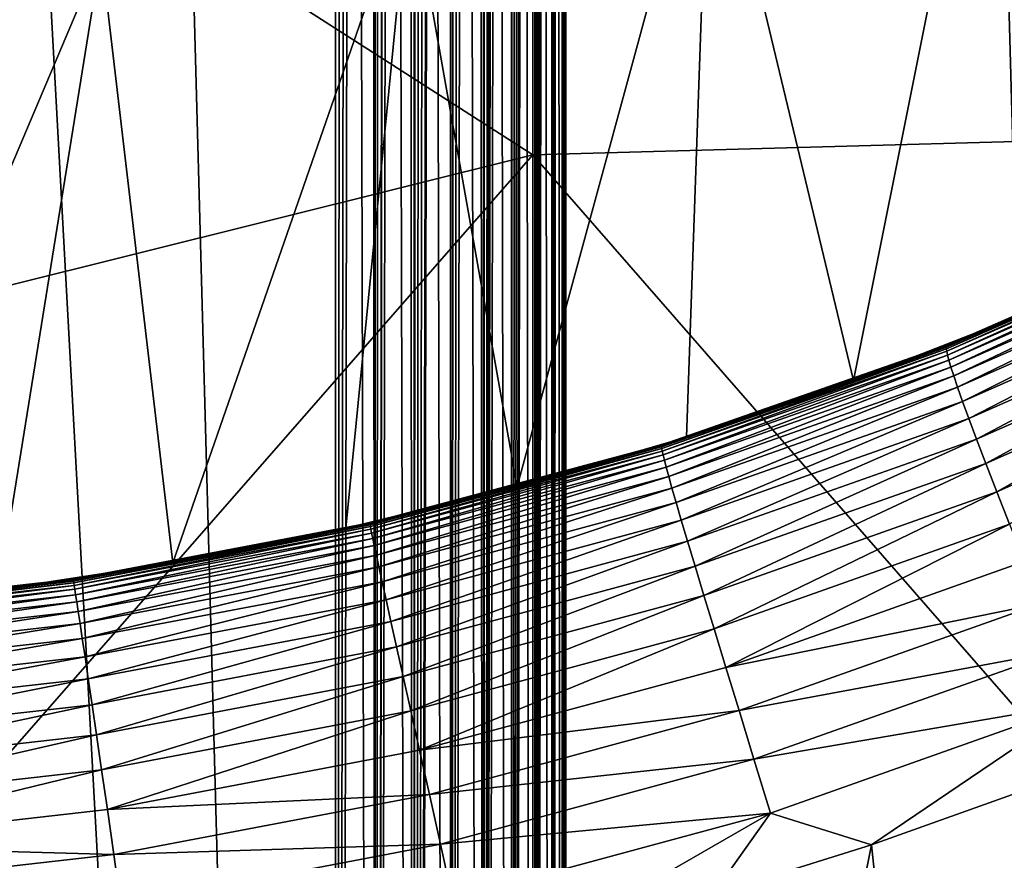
# Model space of a CAD drawing. Header units: metres. Extents: x -105 to 105, y -68 to 103.
# Tile 152 of 256: x 1.9 to 5.32, y -18.56 to -15.64. Entities that reach past the tile are written whole.
import ezdxf

# ---------------------------------------------------------------- set-up
doc = ezdxf.new("R2010")
doc.units = ezdxf.units.M
doc.layers.add('solid_FIT-BATH-150_SW0001', color=7, linetype='CONTINUOUS')
doc.layers.add('solid_FIT-BATH-150_SW0001_01', color=7, linetype='CONTINUOUS')

msp = doc.modelspace()

# ---------------------------------------------------------------- linework, layer by layer
at = {"layer": 'solid_FIT-BATH-150_SW0001'}
for points in [[(3, -33.664112, 59.796501), (-3, 21.43195, 59.796501), (-1.503199, 21.284964, 59.796501)], [(3, -33.664112, 59.796501), (-3, -33.664112, 59.796501), (-3, 21.43195, 59.796501)]]:
    msp.add_3dface(points, dxfattribs=at)
at = {"layer": 'solid_FIT-BATH-150_SW0001_01'}
for points in [[(3, -33.664112, 59.796501), (1.506204, 21.28516, 59.796501), (3, 21.43195, 59.796501)], [(3, -33.664112, 59.796501), (3, 21.43195, 59.796501), (3.040517, 21.343046, 59.797527)], [(3, -33.664112, 59.796501), (3.040517, 21.343046, 59.797527), (3.080972, 21.254049, 59.80061)], [(3, -33.664112, 59.796501), (-1.503199, 21.284964, 59.796501), (0, 21.235888, 59.796501)], [(3, -33.664112, 59.796501), (0, 21.235888, 59.796501), (1.506204, 21.28516, 59.796501)], [(3, -33.664112, 59.796501), (3.080972, 21.254049, 59.80061), (3.12122, 21.165051, 59.80574)], [(3.138919, -33.664112, 59.808655), (3, -33.664112, 59.796501), (3.12122, 21.165051, 59.80574)], [(3.138919, -33.664112, 59.808655), (3.12122, 21.165051, 59.80574), (3.161157, 21.076048, 59.812901)], [(3.138919, -33.664112, 59.808655), (3.161157, 21.076048, 59.812901), (3.20068, 20.987041, 59.822083)], [(3.138919, -33.664112, 59.808655), (3.20068, 20.987041, 59.822083), (3.207005, 20.972694, 59.823746)], [(3.138919, -33.664112, 59.808655), (3.207005, 20.972694, 59.823746), (3.239683, 20.898045, 59.833252)], [(3.273747, -33.664112, 59.844795), (3.138919, -33.664112, 59.808655), (3.239683, 20.898045, 59.833252)], [(3.273747, -33.664112, 59.844795), (3.239683, 20.898045, 59.833252), (3.278069, 20.809046, 59.846382)], [(3.273747, -33.664112, 59.844795), (3.278069, 20.809046, 59.846382), (3.315742, 20.720045, 59.861446)], [(3.273747, -33.664112, 59.844795), (3.315742, 20.720045, 59.861446), (3.352604, 20.631039, 59.878399)], [(3.273747, -33.664112, 59.844795), (3.352604, 20.631039, 59.878399), (3.38856, 20.542028, 59.897202)], [(3.273747, -33.664112, 59.844795), (3.38856, 20.542028, 59.897202), (3.399937, 20.513348, 59.903645)], [(3.400242, -33.664112, 59.90382), (3.273747, -33.664112, 59.844795), (3.399937, 20.513348, 59.903645)], [(3.400242, -33.664112, 59.90382), (3.399937, 20.513348, 59.903645), (3.423515, 20.453022, 59.917801)], [(3.400242, -33.664112, 59.90382), (3.423515, 20.453022, 59.917801), (3.457379, 20.364017, 59.940144)], [(3.400242, -33.664112, 59.90382), (3.457379, 20.364017, 59.940144), (3.490068, 20.275011, 59.964176)], [(3.514551, -33.664112, 59.983936), (3.400242, -33.664112, 59.90382), (3.490068, 20.275011, 59.964176)], [(3.514551, -33.664112, 59.983936), (3.490068, 20.275011, 59.964176), (3.521496, 20.186005, 59.989838)], [(3.514551, -33.664112, 59.983936), (3.521496, 20.186005, 59.989838), (3.551583, 20.096998, 60.017056)], [(3.514551, -33.664112, 59.983936), (3.551583, 20.096998, 60.017056), (3.565638, 20.053926, 60.030769)], [(3.514551, -33.664112, 59.983936), (3.565638, 20.053926, 60.030769), (3.580251, 20.007994, 60.045765)], [(3.514551, -33.664112, 59.983936), (3.580251, 20.007994, 60.045765), (3.607426, 19.918993, 60.075893)], [(3.613194, -33.664112, 60.082699), (3.514551, -33.664112, 59.983936), (3.607426, 19.918993, 60.075893)], [(3.613194, -33.664112, 60.082699), (3.607426, 19.918993, 60.075893), (3.633039, 19.829992, 60.107357)], [(3.613194, -33.664112, 60.082699), (3.633039, 19.829992, 60.107357), (3.657024, 19.740992, 60.140079)], [(3.613194, -33.664112, 60.082699), (3.657024, 19.740992, 60.140079), (3.679319, 19.651989, 60.173981)], [(3.613194, -33.664112, 60.082699), (3.679319, 19.651989, 60.173981), (3.692791, 19.594517, 60.196449)], [(3.693169, -33.664112, 60.197105), (3.613194, -33.664112, 60.082699), (3.692791, 19.594517, 60.196449)], [(3.693169, -33.664112, 60.197105), (3.692791, 19.594517, 60.196449), (3.699867, 19.562984, 60.208961)], [(3.693169, -33.664112, 60.197105), (3.699867, 19.562984, 60.208961), (3.718615, 19.473978, 60.244946)], [(3.693169, -33.664112, 60.197105), (3.718615, 19.473978, 60.244946), (3.735514, 19.384966, 60.28183)], [(3.693169, -33.664112, 60.197105), (3.735514, 19.384966, 60.28183), (3.750522, 19.295948, 60.319523)], [(3.75204, -33.664112, 60.323673), (3.693169, -33.664112, 60.197105), (3.750522, 19.295948, 60.319523)], [(3.75204, -33.664112, 60.323673), (3.750522, 19.295948, 60.319523), (3.7636, 19.206924, 60.357933)], [(3.75204, -33.664112, 60.323673), (3.7636, 19.206924, 60.357933), (3.772731, 19.135014, 60.389412)], [(3.75204, -33.664112, 60.323673), (3.772731, 19.135014, 60.389412), (3.774714, 19.117899, 60.396954)], [(3.75204, -33.664112, 60.323673), (3.774714, 19.117899, 60.396954), (3.783834, 19.028872, 60.436489)], [(3.788015, -33.664112, 60.458546), (3.75204, -33.664112, 60.323673), (3.783834, 19.028872, 60.436489)], [(3.788015, -33.664112, 60.458546), (3.783834, 19.028872, 60.436489), (3.790939, 18.93984, 60.476437)], [(3.788015, -33.664112, 60.458546), (3.790939, 18.93984, 60.476437), (3.796009, 18.850805, 60.516693)], [(3.788015, -33.664112, 60.458546), (3.796009, 18.850805, 60.516693), (3.799032, 18.761766, 60.557156)], [(3.788015, -33.664112, 60.458546), (3.799032, 18.761766, 60.557156), (3.8, 18.675392, 60.5965)], [(3, 18.675392, 72.796501), (-3, -33.664112, 72.796501), (3, -33.664112, 72.796501)], [(-3, 18.675392, 72.796501), (-3, -33.664112, 72.796501), (3, 18.675392, 72.796501)], [(3, 18.675392, 72.796501), (3, -33.664112, 72.796501), (3.137956, -33.664112, 72.784515)], [(3, 18.675392, 72.796501), (3.137956, -33.664112, 72.784515), (3.138919, 18.675392, 72.784348)], [(3.138919, 18.675392, 72.784348), (3.137956, -33.664112, 72.784515), (3.272829, -33.664112, 72.748543)], [(3.273747, 18.675392, 72.748207), (3.138919, 18.675392, 72.784348), (3.272829, -33.664112, 72.748543)], [(3.273747, 18.675392, 72.748207), (3.272829, -33.664112, 72.748543), (3.399395, -33.664112, 72.689674)], [(3.400242, 18.675392, 72.689178), (3.273747, 18.675392, 72.748207), (3.399395, -33.664112, 72.689674)], [(3.400242, 18.675392, 72.689178), (3.399395, -33.664112, 72.689674), (3.513802, -33.664112, 72.609695)], [(3.514551, 18.675392, 72.60907), (3.400242, 18.675392, 72.689178), (3.513802, -33.664112, 72.609695)], [(3.514551, 18.675392, 72.60907), (3.513802, -33.664112, 72.609695), (3.612566, -33.664112, 72.511055)], [(3.613194, 18.675392, 72.510307), (3.514551, 18.675392, 72.60907), (3.612566, -33.664112, 72.511055)], [(3.613194, 18.675392, 72.510307), (3.612566, -33.664112, 72.511055), (3.692681, -33.664112, 72.396744)], [(3.693169, 18.675392, 72.395897), (3.613194, 18.675392, 72.510307), (3.692681, -33.664112, 72.396744)], [(3.693169, 18.675392, 72.395897), (3.692681, -33.664112, 72.396744), (3.751706, -33.664112, 72.270248)], [(3.75204, 18.675392, 72.269333), (3.693169, 18.675392, 72.395897), (3.751706, -33.664112, 72.270248)], [(3.75204, 18.675392, 72.269333), (3.751706, -33.664112, 72.270248), (3.787846, -33.664112, 72.135422)], [(3.788015, 18.675392, 72.13446), (3.75204, 18.675392, 72.269333), (3.787846, -33.664112, 72.135422)], [(3.788015, 18.675392, 72.13446), (3.787846, -33.664112, 72.135422), (3.8, -33.664112, 71.996498)], [(3.8, -33.664112, 60.5965), (3.788015, -33.664112, 60.458546), (3.8, 18.675392, 60.5965)], [(3.788015, 18.675392, 72.13446), (3.8, -33.664112, 71.996498), (3.8, 18.675392, 71.996498)], [(3.8, -33.664112, 71.996498), (3.8, -33.664112, 60.5965), (3.8, 18.675392, 60.5965)], [(3.8, 18.675392, 71.996498), (3.8, -33.664112, 71.996498), (3.8, 18.675392, 60.5965)], [(7.374184, -16.009573, 15.426237), (7.374184, -11.54824, 15.552386), (3.685249, -11.626538, 15.55318)], [(0.000001, -13.750768, 15.496895), (3.685249, -16.11083, 15.42713), (3.685249, -11.626538, 15.55318)], [(7.374184, -16.009573, 15.426237), (3.685249, -11.626538, 15.55318), (3.685249, -16.11083, 15.42713)], [(0.000001, -13.750768, 15.496895), (0.000001, -17.029219, 15.40094), (3.685249, -16.11083, 15.42713)], [(5.303945, -14.366699, -15.203499), (6.26476, -13.831553, -15.203499), (5.367624, -16.672289, -15.203499)], [(4.298645, -14.81051, -15.203499), (5.303945, -14.366699, -15.203499), (4.798245, -16.893698, -15.203499)], [(5.303945, -14.366699, -15.203499), (5.367624, -16.672289, -15.203499), (4.798245, -16.893698, -15.203499)], [(3.256901, -15.159698, -15.203499), (4.298645, -14.81051, -15.203499), (3.630474, -17.261988, -15.203499)], [(4.298645, -14.81051, -15.203499), (4.218216, -17.090591, -15.203499), (3.630474, -17.261988, -15.203499)], [(4.298645, -14.81051, -15.203499), (4.798245, -16.893698, -15.203499), (4.218216, -17.090591, -15.203499)], [(2.186723, -15.411471, -15.203499), (3.256901, -15.159698, -15.203499), (2.434972, -17.526875, -15.203499)], [(3.256901, -15.159698, -15.203499), (3.036397, -17.407293, -15.203499), (2.434972, -17.526875, -15.203499)], [(3.256901, -15.159698, -15.203499), (3.630474, -17.261988, -15.203499), (3.036397, -17.407293, -15.203499)], [(1.097617, -15.563348, -15.203499), (2.186723, -15.411471, -15.203499), (1.222907, -17.686552, -15.203499)], [(2.186723, -15.411471, -15.203499), (1.82982, -17.620081, -15.203499), (1.222907, -17.686552, -15.203499)], [(2.186723, -15.411471, -15.203499), (2.434972, -17.526875, -15.203499), (1.82982, -17.620081, -15.203499)], [(7.374184, -20.337303, 15.287419), (7.374184, -16.009573, 15.426237), (3.685249, -16.11083, 15.42713)], [(0.000001, -20.321081, 15.295102), (3.685249, -20.460121, 15.288338), (3.685249, -16.11083, 15.42713)], [(0.000001, -17.029219, 15.40094), (0.000001, -20.321081, 15.295102), (3.685249, -16.11083, 15.42713)], [(7.374184, -20.337303, 15.287419), (3.685249, -16.11083, 15.42713), (3.685249, -20.460121, 15.288338)], [(6.081481, -16.355213, -14.474178), (6.080338, -16.358912, -14.210665), (5.120761, -16.778088, -14.214673)], [(5.121279, -16.774395, -14.477333), (6.081481, -16.355213, -14.474178), (5.120761, -16.778088, -14.214673)], [(5.120761, -16.778088, -14.214673), (6.080338, -16.358912, -14.210665), (5.120926, -16.783907, -13.944525)], [(6.080338, -16.358912, -14.210665), (6.079874, -16.364655, -13.939739), (5.120926, -16.783907, -13.944525)], [(5.120926, -16.783907, -13.944525), (6.079874, -16.364655, -13.939739), (5.122167, -16.792807, -13.668979)], [(6.082862, -16.352898, -14.728769), (6.081481, -16.355213, -14.474178), (5.121279, -16.774395, -14.477333)], [(5.12212, -16.772141, -14.730975), (6.082862, -16.352898, -14.728769), (5.121279, -16.774395, -14.477333)], [(6.084272, -16.35161, -14.973707), (6.082862, -16.352898, -14.728769), (5.12212, -16.772141, -14.730975)], [(5.123125, -16.770954, -14.974854), (6.084272, -16.35161, -14.973707), (5.12212, -16.772141, -14.730975)], [(6.079874, -16.364655, -13.939739), (6.080591, -16.373362, -13.66347), (5.122167, -16.792807, -13.668979)], [(5.927533, -16.425848, -15.203499), (6.084272, -16.35161, -14.973707), (5.123125, -16.770954, -14.974854)], [(5.122167, -16.792807, -13.668979), (6.080591, -16.373362, -13.66347), (5.12492, -16.805729, -13.39014)], [(6.080591, -16.373362, -13.66347), (6.083034, -16.385941, -13.383936), (5.12492, -16.805729, -13.39014)], [(5.12492, -16.805729, -13.39014), (6.083034, -16.385941, -13.383936), (5.129606, -16.823627, -13.11011)], [(6.083034, -16.385941, -13.383936), (6.087731, -16.403307, -13.103218), (5.129606, -16.823627, -13.11011)], [(5.129606, -16.823627, -13.11011), (6.087731, -16.403307, -13.103218), (5.136667, -16.847496, -12.831105)], [(6.087731, -16.403307, -13.103218), (6.09524, -16.426422, -12.823503), (5.136667, -16.847496, -12.831105)], [(5.367624, -16.672289, -15.203499), (5.927533, -16.425848, -15.203499), (5.123125, -16.770954, -14.974854)], [(5.136667, -16.847496, -12.831105), (6.09524, -16.426422, -12.823503), (5.146613, -16.878494, -12.555715)], [(6.09524, -16.426422, -12.823503), (6.1062, -16.456404, -12.547357), (5.146613, -16.878494, -12.555715)], [(5.146613, -16.878494, -12.555715), (6.1062, -16.456404, -12.547357), (5.159956, -16.917822, -12.286608)], [(6.1062, -16.456404, -12.547357), (6.121257, -16.494408, -12.277416), (5.159956, -16.917822, -12.286608)], [(5.159956, -16.917822, -12.286608), (6.121257, -16.494408, -12.277416), (5.177213, -16.966673, -12.026453)], [(6.121257, -16.494408, -12.277416), (6.141059, -16.541586, -12.016323), (5.177213, -16.966673, -12.026453)], [(5.177213, -16.966673, -12.026453), (6.141059, -16.541586, -12.016323), (5.198907, -17.026239, -11.777914)], [(6.141059, -16.541586, -12.016323), (6.166266, -16.599089, -11.766711), (5.198907, -17.026239, -11.777914)], [(5.198907, -17.026239, -11.777914), (6.166266, -16.599089, -11.766711), (5.225537, -17.097645, -11.543505)], [(6.166266, -16.599089, -11.766711), (6.197501, -16.668001, -11.531068), (5.225537, -17.097645, -11.543505)], [(4.798245, -16.893698, -15.203499), (5.367624, -16.672289, -15.203499), (5.123125, -16.770954, -14.974854)], [(5.225537, -17.097645, -11.543505), (6.197501, -16.668001, -11.531068), (5.25758, -17.181944, -11.325579)], [(6.197501, -16.668001, -11.531068), (6.235359, -16.749336, -11.31172), (5.25758, -17.181944, -11.325579)], [(5.121279, -16.774395, -14.477333), (5.120761, -16.778088, -14.214673), (4.132281, -17.12418, -14.216105)], [(4.132282, -17.120506, -14.478525), (5.121279, -16.774395, -14.477333), (4.132281, -17.12418, -14.216105)], [(4.132281, -17.12418, -14.216105), (5.120761, -16.778088, -14.214673), (4.132931, -17.130049, -13.946137)], [(5.12212, -16.772141, -14.730975), (5.121279, -16.774395, -14.477333), (4.132282, -17.120506, -14.478525)], [(4.132656, -17.118315, -14.731852), (5.12212, -16.772141, -14.730975), (4.132282, -17.120506, -14.478525)], [(5.123125, -16.770954, -14.974854), (5.12212, -16.772141, -14.730975), (4.132656, -17.118315, -14.731852)], [(4.133289, -17.117224, -14.975332), (5.123125, -16.770954, -14.974854), (4.132656, -17.118315, -14.731852)], [(5.120761, -16.778088, -14.214673), (5.120926, -16.783907, -13.944525), (4.132931, -17.130049, -13.946137)], [(4.798245, -16.893698, -15.203499), (5.123125, -16.770954, -14.974854), (4.133289, -17.117224, -14.975332)], [(5.25758, -17.181944, -11.325579), (6.235359, -16.749336, -11.31172), (5.295522, -17.280184, -11.126485)], [(6.235359, -16.749336, -11.31172), (6.280445, -16.844103, -11.110991), (5.295522, -17.280184, -11.126485)], [(4.132931, -17.130049, -13.946137), (5.120926, -16.783907, -13.944525), (4.134521, -17.139093, -13.67073)], [(5.120926, -16.783907, -13.944525), (5.122167, -16.792807, -13.668979), (4.134521, -17.139093, -13.67073)], [(4.134521, -17.139093, -13.67073), (5.122167, -16.792807, -13.668979), (4.137383, -17.152287, -13.392005)], [(5.122167, -16.792807, -13.668979), (5.12492, -16.805729, -13.39014), (4.137383, -17.152287, -13.392005)], [(4.137383, -17.152287, -13.392005), (5.12492, -16.805729, -13.39014), (4.141831, -17.17061, -13.112084)], [(5.12492, -16.805729, -13.39014), (5.129606, -16.823627, -13.11011), (4.141831, -17.17061, -13.112084)], [(4.141831, -17.17061, -13.112084), (5.129606, -16.823627, -13.11011), (4.148199, -17.195089, -12.833202)], [(5.129606, -16.823627, -13.11011), (5.136667, -16.847496, -12.831105), (4.148199, -17.195089, -12.833202)], [(4.148199, -17.195089, -12.833202), (5.136667, -16.847496, -12.831105), (4.156873, -17.226917, -12.557969)], [(5.136667, -16.847496, -12.831105), (5.146613, -16.878494, -12.555715), (4.156873, -17.226917, -12.557969)], [(5.295522, -17.280184, -11.126485), (6.280445, -16.844103, -11.110991), (5.339825, -17.393421, -10.948571)], [(4.156873, -17.226917, -12.557969), (5.146613, -16.878494, -12.555715), (4.168233, -17.267328, -12.289078)], [(5.146613, -16.878494, -12.555715), (5.159956, -16.917822, -12.286608), (4.168233, -17.267328, -12.289078)], [(4.218216, -17.090591, -15.203499), (4.798245, -16.893698, -15.203499), (4.133289, -17.117224, -14.975332)], [(4.168233, -17.267328, -12.289078), (5.159956, -16.917822, -12.286608), (4.182668, -17.317554, -12.029217)], [(5.159956, -16.917822, -12.286608), (5.177213, -16.966673, -12.026453), (4.182668, -17.317554, -12.029217)], [(4.182668, -17.317554, -12.029217), (5.177213, -16.966673, -12.026453), (4.200573, -17.37882, -11.781074)], [(5.177213, -16.966673, -12.026453), (5.198907, -17.026239, -11.777914), (4.200573, -17.37882, -11.781074)], [(4.200573, -17.37882, -11.781074), (5.198907, -17.026239, -11.777914), (4.222326, -17.452288, -11.54718)], [(5.198907, -17.026239, -11.777914), (5.225537, -17.097645, -11.543505), (4.222326, -17.452288, -11.54718)], [(4.132656, -17.118315, -14.731852), (4.132282, -17.120506, -14.478525), (3.12004, -17.391771, -14.478344)], [(3.120067, -17.389637, -14.731794), (4.132656, -17.118315, -14.731852), (3.12004, -17.391771, -14.478344)], [(3.12004, -17.391771, -14.478344), (4.132282, -17.120506, -14.478525), (3.120381, -17.395422, -14.215744)], [(4.133289, -17.117224, -14.975332), (4.132656, -17.118315, -14.731852), (3.120067, -17.389637, -14.731794)], [(3.120394, -17.388628, -14.975337), (4.133289, -17.117224, -14.975332), (3.120067, -17.389637, -14.731794)], [(4.132282, -17.120506, -14.478525), (4.132281, -17.12418, -14.216105), (3.120381, -17.395422, -14.215744)], [(3.120381, -17.395422, -14.215744), (4.132281, -17.12418, -14.216105), (3.121298, -17.401321, -13.945549)], [(3.630474, -17.261988, -15.203499), (4.133289, -17.117224, -14.975332), (3.120394, -17.388628, -14.975337)], [(4.132281, -17.12418, -14.216105), (4.132931, -17.130049, -13.946137), (3.121298, -17.401321, -13.945549)], [(3.630474, -17.261988, -15.203499), (4.218216, -17.090591, -15.203499), (4.133289, -17.117224, -14.975332)], [(4.222326, -17.452288, -11.54718), (5.225537, -17.097645, -11.543505), (4.248289, -17.53904, -11.329914)], [(5.225537, -17.097645, -11.543505), (5.25758, -17.181944, -11.325579), (4.248289, -17.53904, -11.329914)], [(3.121298, -17.401321, -13.945549), (4.132931, -17.130049, -13.946137), (3.122982, -17.410469, -13.669883)], [(4.132931, -17.130049, -13.946137), (4.134521, -17.139093, -13.67073), (3.122982, -17.410469, -13.669883)], [(3.122982, -17.410469, -13.669883), (4.134521, -17.139093, -13.67073), (3.125666, -17.423864, -13.390881)], [(4.134521, -17.139093, -13.67073), (4.137383, -17.152287, -13.392005), (3.125666, -17.423864, -13.390881)], [(3.125666, -17.423864, -13.390881), (4.137383, -17.152287, -13.392005), (3.129569, -17.442511, -13.110677)], [(4.137383, -17.152287, -13.392005), (4.141831, -17.17061, -13.112084), (3.129569, -17.442511, -13.110677)], [(3.129569, -17.442511, -13.110677), (4.141831, -17.17061, -13.112084), (3.134922, -17.467459, -12.83152)], [(4.141831, -17.17061, -13.112084), (4.148199, -17.195089, -12.833202), (3.134922, -17.467459, -12.83152)], [(4.248289, -17.53904, -11.329914), (5.25758, -17.181944, -11.325579), (4.278833, -17.640158, -11.131641)], [(5.25758, -17.181944, -11.325579), (5.295522, -17.280184, -11.126485), (4.278833, -17.640158, -11.131641)], [(3.134922, -17.467459, -12.83152), (4.148199, -17.195089, -12.833202), (3.141995, -17.499928, -12.556037)], [(4.148199, -17.195089, -12.833202), (4.156873, -17.226917, -12.557969), (3.141995, -17.499928, -12.556037)], [(3.141995, -17.499928, -12.556037), (4.156873, -17.226917, -12.557969), (3.15105, -17.541182, -12.286934)], [(4.156873, -17.226917, -12.557969), (4.168233, -17.267328, -12.289078), (3.15105, -17.541182, -12.286934)], [(3.036397, -17.407293, -15.203499), (3.630474, -17.261988, -15.203499), (3.120394, -17.388628, -14.975337)], [(3.15105, -17.541182, -12.286934), (4.168233, -17.267328, -12.289078), (3.162355, -17.592478, -12.02692)], [(4.168233, -17.267328, -12.289078), (4.182668, -17.317554, -12.029217), (3.162355, -17.592478, -12.02692)], [(4.278833, -17.640158, -11.131641), (5.295522, -17.280184, -11.126485), (4.314306, -17.756731, -10.95473)], [(5.295522, -17.280184, -11.126485), (5.339825, -17.393421, -10.948571), (4.314306, -17.756731, -10.95473)], [(3.162355, -17.592478, -12.02692), (4.182668, -17.317554, -12.029217), (3.176186, -17.655069, -11.778695)], [(4.182668, -17.317554, -12.029217), (4.200573, -17.37882, -11.781074), (3.176186, -17.655069, -11.778695)], [(3.120394, -17.388628, -14.975337), (3.120067, -17.389637, -14.731794), (2.089987, -17.58445, -14.731228)], [(2.090108, -17.583502, -14.97508), (3.120394, -17.388628, -14.975337), (2.089987, -17.58445, -14.731228)], [(2.089987, -17.58445, -14.731228), (3.120067, -17.389637, -14.731794), (2.090136, -17.586542, -14.477423)], [(3.036397, -17.407293, -15.203499), (3.120394, -17.388628, -14.975337), (2.090108, -17.583502, -14.97508)], [(3.120067, -17.389637, -14.731794), (3.12004, -17.391771, -14.478344), (2.090136, -17.586542, -14.477423)], [(2.090136, -17.586542, -14.477423), (3.12004, -17.391771, -14.478344), (2.090585, -17.590174, -14.214428)], [(3.12004, -17.391771, -14.478344), (3.120381, -17.395422, -14.215744), (2.090585, -17.590174, -14.214428)], [(2.090585, -17.590174, -14.214428), (3.120381, -17.395422, -14.215744), (2.091479, -17.59609, -13.943806)], [(3.120381, -17.395422, -14.215744), (3.121298, -17.401321, -13.945549), (2.091479, -17.59609, -13.943806)], [(3.176186, -17.655069, -11.778695), (4.200573, -17.37882, -11.781074), (3.192809, -17.730143, -11.544808)], [(4.200573, -17.37882, -11.781074), (4.222326, -17.452288, -11.54718), (3.192809, -17.730143, -11.544808)], [(4.314306, -17.756731, -10.95473), (5.339825, -17.393421, -10.948571), (4.354992, -17.889811, -10.801435)], [(5.339825, -17.393421, -10.948571), (5.390887, -17.522682, -10.794073), (4.354992, -17.889811, -10.801435)], [(2.434972, -17.526875, -15.203499), (3.036397, -17.407293, -15.203499), (2.090108, -17.583502, -14.97508)], [(2.091479, -17.59609, -13.943806), (3.121298, -17.401321, -13.945549), (2.092921, -17.60531, -13.667688)], [(3.121298, -17.401321, -13.945549), (3.122982, -17.410469, -13.669883), (2.092921, -17.60531, -13.667688)], [(2.092921, -17.60531, -13.667688), (3.122982, -17.410469, -13.669883), (2.095061, -17.618847, -13.388219)], [(3.122982, -17.410469, -13.669883), (3.125666, -17.423864, -13.390881), (2.095061, -17.618847, -13.388219)], [(2.095061, -17.618847, -13.388219), (3.125666, -17.423864, -13.390881), (2.098031, -17.637722, -13.107544)], [(3.125666, -17.423864, -13.390881), (3.129569, -17.442511, -13.110677), (2.098031, -17.637722, -13.107544)], [(2.098031, -17.637722, -13.107544), (3.129569, -17.442511, -13.110677), (2.101973, -17.663, -12.82792)], [(3.129569, -17.442511, -13.110677), (3.134922, -17.467459, -12.83152), (2.101973, -17.663, -12.82792)], [(3.192809, -17.730143, -11.544808), (4.222326, -17.452288, -11.54718), (3.212479, -17.818813, -11.327651)], [(4.222326, -17.452288, -11.54718), (4.248289, -17.53904, -11.329914), (3.212479, -17.818813, -11.327651)], [(2.101973, -17.663, -12.82792), (3.134922, -17.467459, -12.83152), (2.107054, -17.695925, -12.551984)], [(3.134922, -17.467459, -12.83152), (3.141995, -17.499928, -12.556037), (2.107054, -17.695925, -12.551984)], [(2.107054, -17.695925, -12.551984), (3.141995, -17.499928, -12.556037), (2.11343, -17.737774, -12.282455)], [(3.141995, -17.499928, -12.556037), (3.15105, -17.541182, -12.286934), (2.11343, -17.737774, -12.282455)], [(1.82982, -17.620081, -15.203499), (2.434972, -17.526875, -15.203499), (2.090108, -17.583502, -14.97508)], [(4.354992, -17.889811, -10.801435), (5.390887, -17.522682, -10.794073), (5.448972, -17.668747, -10.664639)], [(2.11343, -17.737774, -12.282455), (3.15105, -17.541182, -12.286934), (2.121264, -17.789827, -12.022053)], [(3.15105, -17.541182, -12.286934), (3.162355, -17.592478, -12.02692), (2.121264, -17.789827, -12.022053)], [(3.212479, -17.818813, -11.327651), (4.248289, -17.53904, -11.329914), (3.235463, -17.922186, -11.129604)], [(4.248289, -17.53904, -11.329914), (4.278833, -17.640158, -11.131641), (3.235463, -17.922186, -11.129604)], [(2.090108, -17.583502, -14.97508), (2.089987, -17.58445, -14.731228), (1.048089, -17.701759, -14.730552)], [(1.048101, -17.700842, -14.97476), (2.090108, -17.583502, -14.97508), (1.048089, -17.701759, -14.730552)], [(1.048089, -17.701759, -14.730552), (2.089987, -17.58445, -14.731228), (1.048252, -17.703835, -14.476363)], [(1.82982, -17.620081, -15.203499), (2.090108, -17.583502, -14.97508), (1.048101, -17.700842, -14.97476)], [(2.089987, -17.58445, -14.731228), (2.090136, -17.586542, -14.477423), (1.048252, -17.703835, -14.476363)], [(1.048252, -17.703835, -14.476363), (2.090136, -17.586542, -14.477423), (1.048586, -17.707464, -14.212961)], [(2.090136, -17.586542, -14.477423), (2.090585, -17.590174, -14.214428), (1.048586, -17.707464, -14.212961)], [(1.048586, -17.707464, -14.212961), (2.090585, -17.590174, -14.214428), (1.049182, -17.713409, -13.941912)], [(2.090585, -17.590174, -14.214428), (2.091479, -17.59609, -13.943806), (1.049182, -17.713409, -13.941912)], [(1.049182, -17.713409, -13.941912), (2.091479, -17.59609, -13.943806), (1.050068, -17.722689, -13.665352)], [(2.091479, -17.59609, -13.943806), (2.092921, -17.60531, -13.667688), (1.050068, -17.722689, -13.665352)], [(2.121264, -17.789827, -12.022053), (3.162355, -17.592478, -12.02692), (2.130728, -17.853359, -11.773487)], [(3.162355, -17.592478, -12.02692), (3.176186, -17.655069, -11.778695), (2.130728, -17.853359, -11.773487)], [(1.050068, -17.722689, -13.665352), (2.092921, -17.60531, -13.667688), (1.05132, -17.73633, -13.385432)], [(2.092921, -17.60531, -13.667688), (2.095061, -17.618847, -13.388219), (1.05132, -17.73633, -13.385432)], [(1.05132, -17.73633, -13.385432), (2.095061, -17.618847, -13.388219), (1.052995, -17.755362, -13.104302)], [(2.095061, -17.618847, -13.388219), (2.098031, -17.637722, -13.107544), (1.052995, -17.755362, -13.104302)], [(1.052995, -17.755362, -13.104302), (2.098031, -17.637722, -13.107544), (1.055158, -17.780859, -12.824224)], [(2.098031, -17.637722, -13.107544), (2.101973, -17.663, -12.82792), (1.055158, -17.780859, -12.824224)], [(1.055158, -17.780859, -12.824224), (2.101973, -17.663, -12.82792), (1.057887, -17.814077, -12.547843)], [(2.101973, -17.663, -12.82792), (2.107054, -17.695925, -12.551984), (1.057887, -17.814077, -12.547843)], [(2.130728, -17.853359, -11.773487), (3.176186, -17.655069, -11.778695), (2.141987, -17.929577, -11.53932)], [(3.176186, -17.655069, -11.778695), (3.192809, -17.730143, -11.544808), (2.141987, -17.929577, -11.53932)], [(3.235463, -17.922186, -11.129604), (4.278833, -17.640158, -11.131641), (3.262001, -18.041372, -10.953052)], [(4.278833, -17.640158, -11.131641), (4.314306, -17.756731, -10.95473), (3.262001, -18.041372, -10.953052)], [(4.354992, -17.889811, -10.801435), (5.448972, -17.668747, -10.664639), (4.401067, -18.040199, -10.673419)], [(4.401067, -18.040199, -10.673419), (5.448972, -17.668747, -10.664639), (5.514329, -17.832308, -10.561721)], [(1.057887, -17.814077, -12.547843), (2.107054, -17.695925, -12.551984), (1.061247, -17.856304, -12.277884)], [(2.107054, -17.695925, -12.551984), (2.11343, -17.737774, -12.282455), (1.061247, -17.856304, -12.277884)], [(1.061247, -17.856304, -12.277884), (2.11343, -17.737774, -12.282455), (1.065308, -17.908833, -12.017072)], [(2.11343, -17.737774, -12.282455), (2.121264, -17.789827, -12.022053), (1.065308, -17.908833, -12.017072)], [(2.141987, -17.929577, -11.53932), (3.192809, -17.730143, -11.544808), (2.155204, -18.019609, -11.321951)], [(3.192809, -17.730143, -11.544808), (3.212479, -17.818813, -11.327651), (2.155204, -18.019609, -11.321951)], [(3.262001, -18.041372, -10.953052), (4.314306, -17.756731, -10.95473), (3.292272, -18.177448, -10.800261)], [(4.314306, -17.756731, -10.95473), (4.354992, -17.889811, -10.801435), (3.292272, -18.177448, -10.800261)], [(1.065308, -17.908833, -12.017072), (2.121264, -17.789827, -12.022053), (1.070152, -17.972946, -11.768126)], [(2.121264, -17.789827, -12.022053), (2.130728, -17.853359, -11.773487), (1.070152, -17.972946, -11.768126)], [(2.155204, -18.019609, -11.321951), (3.212479, -17.818813, -11.327651), (2.170552, -18.124584, -11.123773)], [(3.212479, -17.818813, -11.327651), (3.235463, -17.922186, -11.129604), (2.170552, -18.124584, -11.123773)], [(4.401067, -18.040199, -10.673419), (5.514329, -17.832308, -10.561721), (4.452697, -18.208603, -10.572145)], [(4.452697, -18.208603, -10.572145), (5.514329, -17.832308, -10.561721), (5.587397, -18.01392, -10.486655)], [(1.070152, -17.972946, -11.768126), (2.130728, -17.853359, -11.773487), (1.075859, -18.049862, -11.533611)], [(2.130728, -17.853359, -11.773487), (2.141987, -17.929577, -11.53932), (1.075859, -18.049862, -11.533611)], [(3.292272, -18.177448, -10.800261), (4.354992, -17.889811, -10.801435), (4.401067, -18.040199, -10.673419)], [(1.075859, -18.049862, -11.533611), (2.141987, -17.929577, -11.53932), (1.082507, -18.140724, -11.315935)], [(2.141987, -17.929577, -11.53932), (2.155204, -18.019609, -11.321951), (1.082507, -18.140724, -11.315935)], [(2.170552, -18.124584, -11.123773), (3.235463, -17.922186, -11.129604), (2.188177, -18.24563, -10.947177)], [(3.235463, -17.922186, -11.129604), (3.262001, -18.041372, -10.953052), (2.188177, -18.24563, -10.947177)], [(1.082507, -18.140724, -11.315935), (2.155204, -18.019609, -11.321951), (1.090191, -18.24667, -11.117496)], [(2.155204, -18.019609, -11.321951), (2.170552, -18.124584, -11.123773), (1.090191, -18.24667, -11.117496)], [(2.188177, -18.24563, -10.947177), (3.262001, -18.041372, -10.953052), (2.208166, -18.383837, -10.794442)], [(3.262001, -18.041372, -10.953052), (3.292272, -18.177448, -10.800261), (2.208166, -18.383837, -10.794442)], [(3.292272, -18.177448, -10.800261), (4.401067, -18.040199, -10.673419), (3.326369, -18.331226, -10.672903)], [(3.326369, -18.331226, -10.672903), (4.401067, -18.040199, -10.673419), (4.452697, -18.208603, -10.572145)], [(4.452697, -18.208603, -10.572145), (5.587397, -18.01392, -10.486655), (4.510259, -18.395611, -10.498967)], [(4.510259, -18.395611, -10.498967), (5.587397, -18.01392, -10.486655), (4.861324, -18.505365, -10.452558)], [(5.587397, -18.01392, -10.486655), (5.414854, -18.308649, -10.44524), (4.861324, -18.505365, -10.452558)], [(5.968515, -18.087395, -10.433677), (5.98897, -21.272518, -10.032011), (5.152955, -21.276064, -10.089844)], [(5.414854, -18.308649, -10.44524), (5.968515, -18.087395, -10.433677), (5.152955, -21.276064, -10.089844)], [(1.090191, -18.24667, -11.117496), (2.170552, -18.124584, -11.123773), (1.098976, -18.368837, -10.940691)], [(2.170552, -18.124584, -11.123773), (2.188177, -18.24563, -10.947177), (1.098976, -18.368837, -10.940691)], [(2.208166, -18.383837, -10.794442), (3.292272, -18.177448, -10.800261), (3.326369, -18.331226, -10.672903)], [(3.326369, -18.331226, -10.672903), (4.452697, -18.208603, -10.572145), (3.364384, -18.503426, -10.572453)], [(3.364384, -18.503426, -10.572453), (4.452697, -18.208603, -10.572145), (4.510259, -18.395611, -10.498967)], [(1.098976, -18.368837, -10.940691), (2.188177, -18.24563, -10.947177), (1.108868, -18.508324, -10.787806)], [(2.188177, -18.24563, -10.947177), (2.208166, -18.383837, -10.794442), (1.108868, -18.508324, -10.787806)], [(4.861324, -18.505365, -10.452558), (5.414854, -18.308649, -10.44524), (5.152955, -21.276064, -10.089844)], [(2.208166, -18.383837, -10.794442), (3.326369, -18.331226, -10.672903), (2.230539, -18.540024, -10.667248)], [(2.230539, -18.540024, -10.667248), (3.326369, -18.331226, -10.672903), (3.364384, -18.503426, -10.572453)], [(1.108868, -18.508324, -10.787806), (2.208166, -18.383837, -10.794442), (2.230539, -18.540024, -10.667248)], [(3.364384, -18.503426, -10.572453), (4.510259, -18.395611, -10.498967), (3.406635, -18.694664, -10.500275)], [(3.406635, -18.694664, -10.500275), (4.510259, -18.395611, -10.498967), (3.760538, -18.827606, -10.457676)], [(4.510259, -18.395611, -10.498967), (4.309968, -18.677958, -10.456449), (3.760538, -18.827606, -10.457676)], [(4.510259, -18.395611, -10.498967), (4.861324, -18.505365, -10.452558), (4.309968, -18.677958, -10.456449)], [(1.108868, -18.508324, -10.787806), (2.230539, -18.540024, -10.667248), (1.119822, -18.665947, -10.660521)], [(2.230539, -18.540024, -10.667248), (3.364384, -18.503426, -10.572453), (2.255321, -18.714918, -10.567074)], [(2.255321, -18.714918, -10.567074), (3.364384, -18.503426, -10.572453), (3.406635, -18.694664, -10.500275)], [(4.861324, -18.505365, -10.452558), (5.152955, -21.276064, -10.089844), (4.30644, -21.278664, -10.132173)], [(4.309968, -18.677958, -10.456449), (4.861324, -18.505365, -10.452558), (4.30644, -21.278664, -10.132173)], [(1.119822, -18.665947, -10.660521), (2.230539, -18.540024, -10.667248), (2.255321, -18.714918, -10.567074)]]:
    msp.add_3dface(points, dxfattribs=at)

doc.saveas('drawing.dxf')
